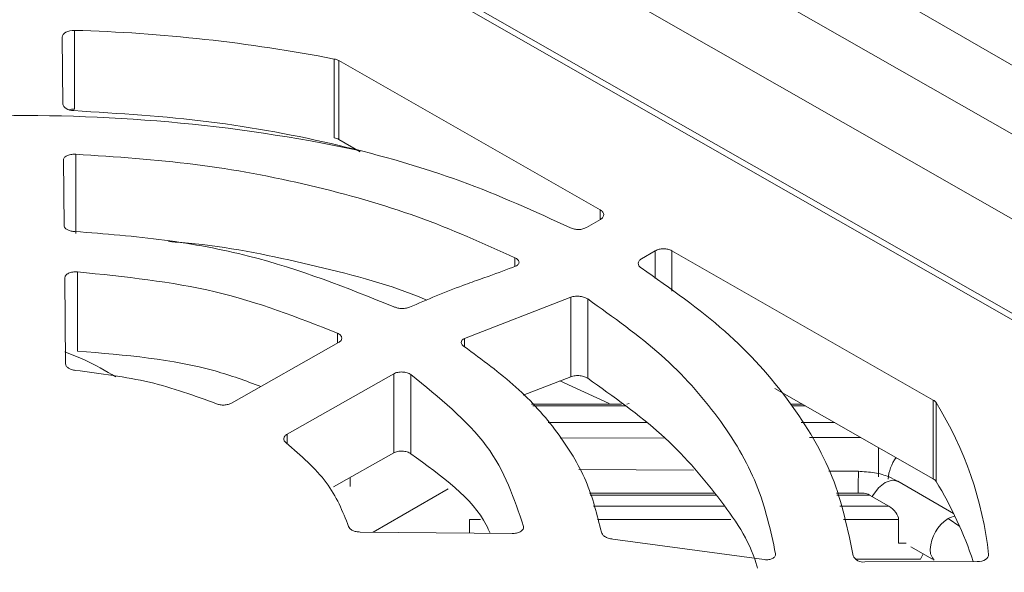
# Model space of a CAD drawing. Header units: millimetres. Extents: x -420 to 420, y -297 to 297.
# Tile 142 of 146: x 299 to 324, y 219 to 233. Entities that reach past the tile are written whole.
import ezdxf

# ---------------------------------------------------------------- set-up
doc = ezdxf.new("R2010")
doc.units = ezdxf.units.MM
doc.header["$MEASUREMENT"] = 0
doc.layers.add('layer 1', color=7, linetype='Continuous')

msp = doc.modelspace()

# ---------------------------------------------------------------- linework, layer by layer
at = {"layer": 'layer 1', "lineweight": 9}
for points in [[(308.3302, 246.0568), (308.3302, 246.0568), (249.6971, 212.2086), (249.6971, 212.2086)], [(308.8301, 246.0073), (308.8301, 246.0073), (250.1971, 212.1591), (250.1971, 212.1591)], [(353.3779, 220.2904), (353.3779, 220.2904), (308.8301, 246.0073), (308.8301, 246.0073)], [(301.2641, 240.4149), (301.2641, 240.4149), (255.7264, 214.1265), (255.7264, 214.1265)], [(301.0275, 239.8105), (301.0275, 239.8105), (256.7136, 213.9594), (256.7136, 213.9594)], [(301.2794, 239.7869), (301.2794, 239.7869), (256.9656, 213.9358), (256.9656, 213.9358)], [(314.5223, 237.2513), (314.5223, 237.2513), (331.4929, 227.4544), (331.4929, 227.4544)], [(315.9786, 234.5768), (315.9786, 234.5768), (325.9298, 228.892), (325.9298, 228.892)], [(326.883, 223.5359), (326.883, 223.5359), (307.6914, 234.4996), (307.6914, 234.4996)], [(327.131, 223.5618), (327.131, 223.5618), (307.9395, 234.5255), (307.9395, 234.5255)], [(312.944, 234.1134), (312.944, 234.1134), (325.0276, 227.2104), (325.0276, 227.2104)], [(306.6621, 231.8143), (304.4432, 232.244), (302.1929, 232.4924), (299.9336, 232.5569)], [(299.9336, 232.5569), (299.9336, 232.5569), (299.9336, 230.5156), (299.9336, 230.5156)], [(299.6339, 230.6482), (299.6339, 230.6482), (299.6181, 232.3831), (299.6181, 232.3831)], [(306.777, 231.7733), (306.7411, 231.7931), (306.7024, 231.8069), (306.6621, 231.8143)], [(306.6621, 229.7729), (306.6621, 229.7729), (306.6621, 231.8143), (306.6621, 231.8143)], [(313.5496, 227.9043), (313.5496, 227.9043), (306.777, 231.7733), (306.777, 231.7733)], [(306.777, 231.7733), (306.777, 231.7733), (306.777, 229.732), (306.777, 229.732)], [(299.9336, 230.5156), (299.8839, 230.5173), (299.8343, 230.5115), (299.7865, 230.4982)], [(307.2625, 229.4546), (304.0325, 230.1344), (300.7332, 230.4283), (297.4339, 230.3299)], [(306.777, 229.732), (306.7411, 229.7517), (306.7024, 229.7655), (306.6621, 229.7729)], [(307.3354, 229.4129), (307.3354, 229.4129), (306.777, 229.732), (306.777, 229.732)], [(299.9678, 229.347), (299.9678, 229.347), (299.9678, 227.2927), (299.9678, 227.2927)], [(299.668, 227.4915), (299.668, 227.4915), (299.6475, 229.2072), (299.6475, 229.2072)], [(313.5496, 227.6581), (313.5496, 227.6581), (313.5496, 227.9043), (313.5496, 227.9043)], [(313.1904, 227.4485), (313.1904, 227.4485), (313.5518, 227.6594), (313.5518, 227.6594)], [(311.3395, 226.4424), (311.3395, 226.4424), (311.3395, 226.6669), (311.3395, 226.6669)], [(314.6179, 226.6399), (314.6179, 226.6399), (314.9734, 226.8472), (314.9734, 226.8472)], [(314.9734, 226.1255), (314.9734, 226.1255), (314.9734, 226.8472), (314.9734, 226.8472)], [(322.1703, 222.9795), (322.1703, 222.9795), (315.3977, 226.8485), (315.3977, 226.8485)], [(315.3977, 226.8485), (315.3977, 226.8485), (315.3977, 225.8041), (315.3977, 225.8041)], [(300.0132, 226.3011), (300.0132, 226.3011), (300.0132, 224.2502), (300.0132, 224.2502)], [(299.7023, 223.9184), (299.7023, 223.9184), (299.6817, 226.1393), (299.6817, 226.1393)], [(310.0355, 224.578), (310.0355, 224.578), (312.7858, 225.641), (312.7858, 225.641)], [(312.7858, 223.5803), (312.7858, 223.5803), (312.7858, 225.641), (312.7858, 225.641)], [(313.2233, 225.5989), (313.2233, 225.5989), (313.2233, 223.5435), (313.2233, 223.5435)], [(306.7412, 224.4513), (306.7412, 224.4513), (306.7412, 224.7125), (306.7412, 224.7125)], [(304.0011, 222.9015), (304.0011, 222.9015), (306.7677, 224.4663), (306.7677, 224.4663)], [(310.0355, 224.578), (310.0355, 224.578), (310.0355, 224.357), (310.0355, 224.357)], [(305.4375, 222.098), (305.4375, 222.098), (308.1995, 223.6602), (308.1995, 223.6602)], [(308.1995, 221.6106), (308.1995, 221.6106), (308.1995, 223.6602), (308.1995, 223.6602)], [(308.6434, 223.6381), (308.6434, 223.6381), (308.6434, 221.5873), (308.6434, 221.5873)], [(312.7858, 223.5803), (312.7858, 223.5803), (311.5552, 223.1045), (311.5552, 223.1045)], [(312.5008, 223.4769), (312.5008, 223.4769), (313.7755, 222.8909), (313.7755, 222.8909)], [(322.1703, 220.9381), (322.1703, 220.9381), (318.068, 223.2817), (318.068, 223.2817)], [(314.0968, 222.8738), (314.0968, 222.8738), (311.7647, 222.8738), (311.7647, 222.8738)], [(314.3008, 222.8904), (314.3008, 222.8904), (314.2393, 222.8738), (314.2393, 222.8738)], [(318.7821, 222.8738), (318.7821, 222.8738), (318.4733, 222.8738), (318.4733, 222.8738)], [(322.2425, 222.9136), (322.2243, 222.9413), (322.1995, 222.964), (322.1703, 222.9795)], [(322.1703, 220.9381), (322.1703, 220.9381), (322.1703, 222.9795), (322.1703, 222.9795)], [(323.6054, 218.9789), (323.4513, 220.376), (322.9855, 221.7206), (322.2425, 222.9136)], [(322.2425, 222.9136), (322.2425, 222.9136), (322.2425, 220.8723), (322.2425, 220.8723)], [(311.8064, 222.8279), (311.8064, 222.8279), (314.2102, 222.8279), (314.2102, 222.8279)], [(318.4995, 222.8279), (318.4995, 222.8279), (318.8624, 222.8279), (318.8624, 222.8279)], [(314.749, 222.3949), (314.749, 222.3949), (312.1997, 222.3949), (312.1997, 222.3949)], [(319.6203, 222.3949), (319.6203, 222.3949), (318.747, 222.3949), (318.747, 222.3949)], [(305.4375, 222.098), (305.4375, 222.098), (305.4375, 221.8468), (305.4375, 221.8468)], [(315.2012, 222.0008), (315.2012, 222.0008), (312.5136, 221.9965), (312.5136, 221.9965)], [(320.2959, 222.009), (320.2959, 222.009), (318.9689, 222.0068), (318.9689, 222.0068)], [(287.6737, 190.5243), (287.6737, 190.5243), (341.7106, 221.7191), (341.7106, 221.7191)], [(308.1995, 221.6106), (308.1995, 221.6106), (306.641, 220.7332), (306.641, 220.7332)], [(320.7541, 220.9923), (320.7541, 221.2456), (320.7537, 221.4989), (320.7529, 221.7522)], [(321.2105, 221.4896), (321.0874, 221.3289), (321.016, 221.1345), (321.0061, 220.9323)], [(315.964, 221.1618), (315.964, 221.1618), (312.9968, 221.181), (312.9968, 221.181)], [(320.2362, 221.1341), (320.2362, 221.1341), (319.465, 221.1391), (319.465, 221.1391)], [(320.2362, 221.1341), (320.2294, 220.9443), (320.2262, 220.7545), (320.2266, 220.5646)], [(322.6967, 220.0445), (322.6967, 220.0445), (321.2528, 220.878), (321.2528, 220.878)], [(322.2425, 220.8723), (322.2243, 220.8999), (322.1995, 220.9226), (322.1703, 220.9381)], [(323.2082, 218.7954), (322.9664, 219.5222), (322.6424, 220.219), (322.2425, 220.8723)], [(309.6073, 220.6779), (309.6073, 220.6779), (307.667, 219.5578), (307.667, 219.5578)], [(316.507, 220.5646), (316.507, 220.5646), (313.2698, 220.5646), (313.2698, 220.5646)], [(320.3782, 220.5646), (320.3782, 220.5646), (319.6652, 220.5646), (319.6652, 220.5646)], [(320.5226, 220.5188), (320.4709, 220.5486), (320.4204, 220.5646), (320.3782, 220.5646)], [(320.3782, 220.5646), (320.3782, 220.5646), (320.3782, 220.5646), (320.3782, 220.5646)], [(320.5226, 220.5188), (320.4709, 220.5486), (320.4204, 220.5646), (320.3782, 220.5646)], [(320.5226, 220.5188), (320.4709, 220.5486), (320.4204, 220.5646), (320.3782, 220.5646)], [(320.5226, 220.5187), (320.4709, 220.5486), (320.4204, 220.5646), (320.3782, 220.5646)], [(320.5226, 220.5187), (320.4709, 220.5486), (320.4204, 220.5646), (320.3782, 220.5646)], [(320.5226, 220.5187), (320.4709, 220.5486), (320.4204, 220.5646), (320.3782, 220.5646)], [(320.5226, 220.5187), (320.4709, 220.5486), (320.4204, 220.5646), (320.3782, 220.5646)], [(320.5226, 220.5187), (320.4709, 220.5486), (320.4204, 220.5646), (320.3782, 220.5646)], [(320.5226, 220.5187), (320.4709, 220.5486), (320.4204, 220.5646), (320.3782, 220.5646)], [(320.5226, 220.5187), (320.4709, 220.5486), (320.4204, 220.5646), (320.3782, 220.5646)], [(320.5226, 220.5187), (320.4709, 220.5486), (320.4204, 220.5646), (320.3782, 220.5646)], [(320.5226, 220.5187), (320.4709, 220.5486), (320.4204, 220.5646), (320.3782, 220.5646)], [(320.5226, 220.5187), (320.4709, 220.5486), (320.4204, 220.5646), (320.3782, 220.5646)], [(320.5226, 220.5187), (320.4709, 220.5486), (320.4204, 220.5646), (320.3782, 220.5646)], [(320.5226, 220.5187), (320.4709, 220.5486), (320.4204, 220.5646), (320.3782, 220.5646)], [(320.5226, 220.5187), (320.4709, 220.5486), (320.4204, 220.5646), (320.3782, 220.5646)], [(320.5226, 220.5187), (320.4709, 220.5486), (320.4204, 220.5646), (320.3782, 220.5646)], [(320.5226, 220.5187), (320.4709, 220.5486), (320.4204, 220.5646), (320.3782, 220.5646)], [(320.5226, 220.5187), (320.4709, 220.5486), (320.4204, 220.5646), (320.3782, 220.5646)], [(320.5226, 220.5187), (320.4709, 220.5486), (320.4204, 220.5646), (320.3782, 220.5646)], [(320.5226, 220.5187), (320.4709, 220.5486), (320.4204, 220.5646), (320.3782, 220.5646)], [(313.2838, 220.5188), (313.2838, 220.5188), (316.5416, 220.5188), (316.5416, 220.5188)], [(319.6775, 220.5188), (319.6775, 220.5188), (320.5226, 220.5188), (320.5226, 220.5188)], [(320.5226, 220.5188), (320.5226, 220.5188), (321.0226, 220.2301), (321.0226, 220.2301)], [(320.5226, 220.5188), (320.5226, 220.5188), (320.5226, 220.5187), (320.5226, 220.5187)], [(316.7499, 220.2301), (316.7499, 220.2301), (313.3721, 220.2301), (313.3721, 220.2301)], [(321.0226, 220.2301), (321.0226, 220.2301), (319.7544, 220.2301), (319.7544, 220.2301)], [(321.0226, 220.2301), (321.0226, 220.2301), (321.0226, 220.2301), (321.0226, 220.2301)], [(321.1993, 220.0683), (321.1993, 220.0683), (321.1993, 220.0682), (321.1993, 220.0682)], [(341.357, 219.8821), (341.357, 219.8821), (288.3808, 189.2996), (288.3808, 189.2996)], [(291.4353, 193.5122), (291.4353, 193.5122), (336.973, 219.8006), (336.973, 219.8006)], [(291.7947, 194.0388), (291.7947, 194.0388), (336.1086, 219.8899), (336.1086, 219.8899)], [(310.1656, 219.8817), (310.1656, 219.8817), (310.1656, 219.5339), (310.1656, 219.5339)], [(310.4512, 219.8817), (310.4512, 219.8817), (310.1656, 219.8817), (310.1656, 219.8817)], [(316.9312, 219.8817), (316.9312, 219.8817), (313.4786, 219.8817), (313.4786, 219.8817)], [(321.2726, 219.8817), (321.2726, 219.8817), (319.8472, 219.8817), (319.8472, 219.8817)], [(321.2726, 219.2692), (321.2726, 219.2692), (321.2726, 219.8817), (321.2726, 219.8817)], [(321.2726, 219.8817), (321.2726, 219.8817), (321.2726, 219.8816), (321.2726, 219.8816)], [(322.5538, 219.9072), (322.2803, 219.7322), (322.1089, 219.4354), (322.0942, 219.1111)], [(322.7336, 219.9687), (322.6697, 219.9622), (322.6082, 219.9411), (322.5538, 219.9072)], [(322.5538, 219.9072), (322.5538, 219.9072), (322.8563, 219.7042), (322.8563, 219.7042)], [(307.3298, 219.5611), (307.3298, 219.5611), (311.2645, 219.5233), (311.2645, 219.5233)], [(311.5609, 219.6672), (311.5609, 219.6672), (311.5609, 219.7053), (311.5609, 219.7053)], [(313.8776, 219.3768), (313.8776, 219.3768), (317.7907, 218.8463), (317.7907, 218.8463)], [(321.4698, 219.2692), (321.4698, 219.2692), (321.2726, 219.2692), (321.2726, 219.2692)], [(321.5944, 219.1797), (321.5944, 219.1797), (322.152, 218.8578), (322.152, 218.8578)], [(322.0942, 219.1111), (322.0853, 219.0078), (322.1238, 218.9061), (322.1987, 218.8344)], [(320.0959, 218.948), (320.1477, 218.832), (320.2714, 218.7658), (320.3967, 218.7869)], [(321.8436, 218.861), (321.8436, 218.861), (320.1491, 218.861), (320.1491, 218.861)], [(320.3967, 218.7869), (320.3967, 218.7869), (323.3075, 218.7957), (323.3075, 218.7957)], [(321.8436, 218.861), (321.8436, 218.861), (321.9078, 218.9988), (321.9078, 218.9988)]]:
    msp.add_open_spline(points, degree=3, dxfattribs=at)
for points, knots in [([(299.6181, 232.3831), (299.6181, 232.3831), (299.624, 232.4181), (299.624, 232.4181), (299.624, 232.4181), (299.624, 232.4181), (299.642, 232.4517), (299.642, 232.4517), (299.642, 232.4517), (299.642, 232.4517), (299.6714, 232.4825), (299.6714, 232.4825), (299.6714, 232.4825), (299.6714, 232.4825), (299.711, 232.5092), (299.711, 232.5092), (299.711, 232.5092), (299.711, 232.5092), (299.7591, 232.5308), (299.7591, 232.5308), (299.7591, 232.5308), (299.7591, 232.5308), (299.8137, 232.5463), (299.8137, 232.5463), (299.8137, 232.5463), (299.8137, 232.5463), (299.8727, 232.5552), (299.8727, 232.5552), (299.8727, 232.5552), (299.8727, 232.5552), (299.9336, 232.5569), (299.9336, 232.5569)], [0, 0, 0, 0, 0.1111111, 0.1111111, 0.1111111, 0.1111111, 0.2222222, 0.2222222, 0.2222222, 0.2222222, 0.3333333, 0.3333333, 0.3333333, 0.3333333, 0.4444444, 0.4444444, 0.4444444, 0.4444444, 0.5555556, 0.5555556, 0.5555556, 0.5555556, 0.6666667, 0.6666667, 0.6666667, 0.6666667, 0.7777778, 0.7777778, 0.7777778, 0.7777778, 1, 1, 1, 1]), ([(299.9162, 230.4762), (299.9162, 230.4762), (299.8604, 230.4812), (299.8604, 230.4812), (299.8604, 230.4812), (299.8604, 230.4812), (299.8073, 230.4921), (299.8073, 230.4921), (299.8073, 230.4921), (299.8073, 230.4921), (299.7586, 230.5085), (299.7586, 230.5085), (299.7586, 230.5085), (299.7586, 230.5085), (299.7161, 230.53), (299.7161, 230.53), (299.7161, 230.53), (299.7161, 230.53), (299.6813, 230.5556), (299.6813, 230.5556), (299.6813, 230.5556), (299.6813, 230.5556), (299.6555, 230.5845), (299.6555, 230.5845), (299.6555, 230.5845), (299.6555, 230.5845), (299.6395, 230.6158), (299.6395, 230.6158), (299.6395, 230.6158), (299.6395, 230.6158), (299.6339, 230.6482), (299.6339, 230.6482)], [0, 0, 0, 0, 0.1111111, 0.1111111, 0.1111111, 0.1111111, 0.2222222, 0.2222222, 0.2222222, 0.2222222, 0.3333333, 0.3333333, 0.3333333, 0.3333333, 0.4444444, 0.4444444, 0.4444444, 0.4444444, 0.5555556, 0.5555556, 0.5555556, 0.5555556, 0.6666667, 0.6666667, 0.6666667, 0.6666667, 0.7777778, 0.7777778, 0.7777778, 0.7777778, 1, 1, 1, 1]), ([(312.78, 227.4398), (311.8543, 227.8632), (310.9287, 228.2866), (309.9348, 228.6499), (309.9348, 228.6499), (308.9409, 229.0132), (307.8788, 229.3164), (306.7848, 229.5746), (306.7848, 229.5746), (305.6908, 229.8328), (304.5649, 230.0461), (303.4149, 230.1889), (303.4149, 230.1889), (302.2648, 230.3317), (301.0905, 230.4039), (299.9162, 230.4762)], [0, 0, 0, 0, 0.2, 0.2, 0.2, 0.2, 0.4, 0.4, 0.4, 0.4, 0.6, 0.6, 0.6, 0.6, 1, 1, 1, 1]), ([(299.6475, 229.2072), (299.649, 229.2183), (299.6505, 229.2294), (299.6556, 229.2403), (299.6556, 229.2403), (299.6605, 229.2508), (299.6686, 229.261), (299.679, 229.2707), (299.679, 229.2707), (299.6888, 229.2801), (299.7007, 229.2889), (299.7145, 229.2969), (299.7145, 229.2969), (299.7277, 229.3046), (299.7427, 229.3116), (299.7591, 229.3178), (299.7591, 229.3178), (299.7895, 229.3294), (299.825, 229.3384), (299.8626, 229.3427), (299.8626, 229.3427), (299.8966, 229.3467), (299.9322, 229.3469), (299.9678, 229.347)], [0, 0, 0, 0, 0.1428571, 0.1428571, 0.1428571, 0.1428571, 0.2857143, 0.2857143, 0.2857143, 0.2857143, 0.4285714, 0.4285714, 0.4285714, 0.4285714, 0.5714286, 0.5714286, 0.5714286, 0.5714286, 0.7142857, 0.7142857, 0.7142857, 0.7142857, 1, 1, 1, 1]), ([(311.3395, 226.6669), (310.5173, 227.0369), (309.6952, 227.407), (308.8147, 227.7252), (308.8147, 227.7252), (307.9343, 228.0434), (306.9956, 228.3098), (306.0295, 228.5375), (306.0295, 228.5375), (305.0634, 228.7652), (304.07, 228.9542), (303.0551, 229.0827), (303.0551, 229.0827), (302.0403, 229.2112), (301.0041, 229.2791), (299.9678, 229.347)], [0, 0, 0, 0, 0.2, 0.2, 0.2, 0.2, 0.4, 0.4, 0.4, 0.4, 0.6, 0.6, 0.6, 0.6, 1, 1, 1, 1]), ([(313.5496, 227.9043), (313.5744, 227.8865), (313.5992, 227.8687), (313.6152, 227.8483), (313.6152, 227.8483), (313.6312, 227.8279), (313.6384, 227.805), (313.6386, 227.7821), (313.6386, 227.7821), (313.6388, 227.7592), (313.632, 227.7362), (313.6164, 227.7158), (313.6164, 227.7158), (313.6007, 227.6953), (313.5763, 227.6773), (313.5518, 227.6594)], [0, 0, 0, 0, 0.2, 0.2, 0.2, 0.2, 0.4, 0.4, 0.4, 0.4, 0.6, 0.6, 0.6, 0.6, 1, 1, 1, 1]), ([(299.9421, 227.345), (299.9102, 227.3479), (299.8784, 227.3507), (299.8487, 227.3566), (299.8487, 227.3566), (299.8161, 227.3631), (299.7861, 227.3732), (299.7606, 227.3855), (299.7606, 227.3855), (299.7328, 227.3988), (299.7103, 227.4147), (299.6943, 227.432), (299.6943, 227.432), (299.6858, 227.4412), (299.6791, 227.4508), (299.6751, 227.4606), (299.6751, 227.4606), (299.6708, 227.4708), (299.6694, 227.4811), (299.668, 227.4915)], [0, 0, 0, 0, 0.1666667, 0.1666667, 0.1666667, 0.1666667, 0.3333333, 0.3333333, 0.3333333, 0.3333333, 0.5, 0.5, 0.5, 0.5, 0.6666667, 0.6666667, 0.6666667, 0.6666667, 1, 1, 1, 1]), ([(313.1904, 227.4485), (313.1609, 227.4347), (313.1314, 227.4209), (313.0977, 227.4118), (313.0977, 227.4118), (313.0641, 227.4026), (313.0262, 227.3981), (312.9882, 227.3973), (312.9882, 227.3973), (312.9501, 227.3965), (312.9118, 227.3994), (312.877, 227.4071), (312.877, 227.4071), (312.8423, 227.4148), (312.8111, 227.4273), (312.78, 227.4398)], [0, 0, 0, 0, 0.2, 0.2, 0.2, 0.2, 0.4, 0.4, 0.4, 0.4, 0.6, 0.6, 0.6, 0.6, 1, 1, 1, 1]), ([(308.2011, 225.398), (306.9902, 225.8827), (305.7793, 226.3673), (304.4417, 226.7078), (304.4417, 226.7078), (303.7432, 226.8857), (303.0102, 227.0242), (302.2646, 227.1232), (302.2646, 227.1232), (301.4993, 227.2249), (300.7207, 227.285), (299.9421, 227.345)], [0, 0, 0, 0, 0.25, 0.25, 0.25, 0.25, 0.5, 0.5, 0.5, 0.5, 1, 1, 1, 1]), ([(302.364, 227.0873), (302.5951, 227.0694), (302.8262, 227.0515), (303.0551, 227.0281), (303.0551, 227.0281), (304.0778, 226.9236), (305.0575, 226.7094), (306.0295, 226.4826), (306.0295, 226.4826), (307.0015, 226.2558), (307.9658, 226.0162), (308.8147, 225.6701), (308.8147, 225.6701), (308.8959, 225.637), (308.9761, 225.6029), (309.0563, 225.5688)], [0, 0, 0, 0, 0.2, 0.2, 0.2, 0.2, 0.4, 0.4, 0.4, 0.4, 0.6, 0.6, 0.6, 0.6, 1, 1, 1, 1]), ([(311.3395, 226.6669), (311.3639, 226.6526), (311.3883, 226.6384), (311.4062, 226.6224), (311.4062, 226.6224), (311.426, 226.6046), (311.4377, 226.5847), (311.4421, 226.5651), (311.4421, 226.5651), (311.4446, 226.5545), (311.4449, 226.544), (311.4429, 226.5337), (311.4429, 226.5337), (311.4409, 226.523), (311.4364, 226.5125), (311.4297, 226.5026), (311.4297, 226.5026), (311.4227, 226.4921), (311.4134, 226.4822), (311.4013, 226.4736), (311.4013, 226.4736), (311.3887, 226.4645), (311.3731, 226.4568), (311.3575, 226.4491)], [0, 0, 0, 0, 0.1428571, 0.1428571, 0.1428571, 0.1428571, 0.2857143, 0.2857143, 0.2857143, 0.2857143, 0.4285714, 0.4285714, 0.4285714, 0.4285714, 0.5714286, 0.5714286, 0.5714286, 0.5714286, 0.7142857, 0.7142857, 0.7142857, 0.7142857, 1, 1, 1, 1]), ([(314.9734, 226.8472), (315.0043, 226.8615), (315.0351, 226.8758), (315.0704, 226.8851), (315.0704, 226.8851), (315.1057, 226.8943), (315.1454, 226.8985), (315.1851, 226.8986), (315.1851, 226.8986), (315.2248, 226.8987), (315.2646, 226.8948), (315.3, 226.8858), (315.3, 226.8858), (315.3355, 226.8768), (315.3666, 226.8626), (315.3977, 226.8485)], [0, 0, 0, 0, 0.2, 0.2, 0.2, 0.2, 0.4, 0.4, 0.4, 0.4, 0.6, 0.6, 0.6, 0.6, 1, 1, 1, 1]), ([(308.6054, 225.3852), (309.0667, 225.5819), (309.5279, 225.7787), (309.9854, 225.9473), (309.9854, 225.9473), (310.0673, 225.9775), (310.1491, 226.0068), (310.2309, 226.0359), (310.2309, 226.0359), (310.3775, 226.0881), (310.5239, 226.1395), (310.6706, 226.1927), (310.6706, 226.1927), (310.8992, 226.2754), (311.1283, 226.3623), (311.3575, 226.4491)], [0, 0, 0, 0, 0.2, 0.2, 0.2, 0.2, 0.4, 0.4, 0.4, 0.4, 0.6, 0.6, 0.6, 0.6, 1, 1, 1, 1]), ([(314.6085, 226.402), (314.5862, 226.4199), (314.5639, 226.4377), (314.55, 226.4577), (314.55, 226.4577), (314.536, 226.4778), (314.5304, 226.4999), (314.5313, 226.522), (314.5313, 226.522), (314.5321, 226.5441), (314.5395, 226.5661), (314.555, 226.5857), (314.555, 226.5857), (314.5706, 226.6054), (314.5943, 226.6226), (314.6179, 226.6399)], [0, 0, 0, 0, 0.2, 0.2, 0.2, 0.2, 0.4, 0.4, 0.4, 0.4, 0.6, 0.6, 0.6, 0.6, 1, 1, 1, 1]), ([(299.6817, 226.1393), (299.6829, 226.151), (299.684, 226.1626), (299.688, 226.174), (299.688, 226.174), (299.6919, 226.1854), (299.6986, 226.1966), (299.7072, 226.2072), (299.7072, 226.2072), (299.7157, 226.2178), (299.7262, 226.228), (299.7384, 226.2373), (299.7384, 226.2373), (299.7507, 226.2467), (299.7648, 226.2553), (299.7804, 226.263), (299.7804, 226.263), (299.796, 226.2706), (299.8131, 226.2774), (299.8313, 226.283), (299.8313, 226.283), (299.8494, 226.2886), (299.8687, 226.293), (299.8887, 226.2964), (299.8887, 226.2964), (299.9087, 226.2997), (299.9294, 226.3019), (299.9503, 226.3025), (299.9503, 226.3025), (299.9711, 226.3031), (299.9922, 226.3021), (300.0132, 226.3011)], [0, 0, 0, 0, 0.1111111, 0.1111111, 0.1111111, 0.1111111, 0.2222222, 0.2222222, 0.2222222, 0.2222222, 0.3333333, 0.3333333, 0.3333333, 0.3333333, 0.4444444, 0.4444444, 0.4444444, 0.4444444, 0.5555556, 0.5555556, 0.5555556, 0.5555556, 0.6666667, 0.6666667, 0.6666667, 0.6666667, 0.7777778, 0.7777778, 0.7777778, 0.7777778, 1, 1, 1, 1]), ([(306.7412, 224.7125), (305.7181, 225.1157), (304.695, 225.519), (303.5737, 225.7838), (303.5737, 225.7838), (302.4524, 226.0486), (301.2328, 226.1748), (300.0132, 226.3011)], [0, 0, 0, 0, 0.3333333, 0.3333333, 0.3333333, 0.3333333, 1, 1, 1, 1]), ([(320.0959, 218.948), (319.9565, 219.6318), (319.8171, 220.3156), (319.5534, 220.9843), (319.5534, 220.9843), (319.2898, 221.653), (318.9019, 222.3065), (318.435, 222.9407), (318.435, 222.9407), (317.9682, 223.5749), (317.4223, 224.1897), (316.7714, 224.7633), (316.7714, 224.7633), (316.1205, 225.337), (315.3645, 225.8695), (314.6085, 226.402)], [0, 0, 0, 0, 0.2, 0.2, 0.2, 0.2, 0.4, 0.4, 0.4, 0.4, 0.6, 0.6, 0.6, 0.6, 1, 1, 1, 1]), ([(312.7858, 225.641), (312.8036, 225.6473), (312.8215, 225.6536), (312.8414, 225.6584), (312.8414, 225.6584), (312.8605, 225.663), (312.8814, 225.6662), (312.9031, 225.6682), (312.9031, 225.6682), (312.9239, 225.67), (312.9454, 225.6708), (312.967, 225.6703), (312.967, 225.6703), (312.9878, 225.6698), (313.0087, 225.6682), (313.0296, 225.6654), (313.0296, 225.6654), (313.0684, 225.6604), (313.1072, 225.6516), (313.1408, 225.6391), (313.1408, 225.6391), (313.1711, 225.6277), (313.1972, 225.6133), (313.2233, 225.5989)], [0, 0, 0, 0, 0.1428571, 0.1428571, 0.1428571, 0.1428571, 0.2857143, 0.2857143, 0.2857143, 0.2857143, 0.4285714, 0.4285714, 0.4285714, 0.4285714, 0.5714286, 0.5714286, 0.5714286, 0.5714286, 0.7142857, 0.7142857, 0.7142857, 0.7142857, 1, 1, 1, 1]), ([(308.6054, 225.3852), (308.5895, 225.3789), (308.5737, 225.3726), (308.5562, 225.3675), (308.5562, 225.3675), (308.5393, 225.3626), (308.5209, 225.3589), (308.5018, 225.3561), (308.5018, 225.3561), (308.4659, 225.351), (308.4274, 225.3494), (308.3886, 225.3517), (308.3886, 225.3517), (308.353, 225.3538), (308.3172, 225.3591), (308.2846, 225.3679), (308.2846, 225.3679), (308.2549, 225.376), (308.228, 225.387), (308.2011, 225.398)], [0, 0, 0, 0, 0.1666667, 0.1666667, 0.1666667, 0.1666667, 0.3333333, 0.3333333, 0.3333333, 0.3333333, 0.5, 0.5, 0.5, 0.5, 0.6666667, 0.6666667, 0.6666667, 0.6666667, 1, 1, 1, 1]), ([(318.0882, 218.9982), (317.957, 219.6027), (317.8258, 220.2072), (317.5875, 220.7983), (317.5875, 220.7983), (317.3492, 221.3894), (317.0038, 221.9672), (316.5903, 222.5282), (316.5903, 222.5282), (316.1768, 223.0892), (315.6952, 223.6335), (315.1227, 224.1425), (315.1227, 224.1425), (314.5502, 224.6515), (313.8867, 225.1252), (313.2233, 225.5989)], [0, 0, 0, 0, 0.2, 0.2, 0.2, 0.2, 0.4, 0.4, 0.4, 0.4, 0.6, 0.6, 0.6, 0.6, 1, 1, 1, 1]), ([(306.7412, 224.7125), (306.7568, 224.7048), (306.7725, 224.6972), (306.786, 224.6884), (306.786, 224.6884), (306.7996, 224.6797), (306.811, 224.6699), (306.8207, 224.6596), (306.8207, 224.6596), (306.8303, 224.6492), (306.838, 224.6384), (306.8436, 224.6272), (306.8436, 224.6272), (306.8492, 224.616), (306.8527, 224.6044), (306.8539, 224.5928), (306.8539, 224.5928), (306.8551, 224.5812), (306.8542, 224.5695), (306.851, 224.558), (306.851, 224.558), (306.8479, 224.5465), (306.8425, 224.5352), (306.8351, 224.5243), (306.8351, 224.5243), (306.8278, 224.5133), (306.8185, 224.5028), (306.8069, 224.4932), (306.8069, 224.4932), (306.7954, 224.4836), (306.7815, 224.475), (306.7677, 224.4663)], [0, 0, 0, 0, 0.1111111, 0.1111111, 0.1111111, 0.1111111, 0.2222222, 0.2222222, 0.2222222, 0.2222222, 0.3333333, 0.3333333, 0.3333333, 0.3333333, 0.4444444, 0.4444444, 0.4444444, 0.4444444, 0.5555556, 0.5555556, 0.5555556, 0.5555556, 0.6666667, 0.6666667, 0.6666667, 0.6666667, 0.7777778, 0.7777778, 0.7777778, 0.7777778, 1, 1, 1, 1]), ([(310.0213, 224.3682), (310.0024, 224.3831), (309.9836, 224.398), (309.9707, 224.414), (309.9707, 224.414), (309.9566, 224.4317), (309.9496, 224.4507), (309.9488, 224.4694), (309.9488, 224.4694), (309.948, 224.4897), (309.9545, 224.5096), (309.968, 224.5277), (309.968, 224.5277), (309.9751, 224.5374), (309.9842, 224.5465), (309.9955, 224.5547), (309.9955, 224.5547), (310.0073, 224.5632), (310.0214, 224.5706), (310.0355, 224.578)], [0, 0, 0, 0, 0.1666667, 0.1666667, 0.1666667, 0.1666667, 0.3333333, 0.3333333, 0.3333333, 0.3333333, 0.5, 0.5, 0.5, 0.5, 0.6666667, 0.6666667, 0.6666667, 0.6666667, 1, 1, 1, 1]), ([(313.5775, 219.5581), (313.4675, 220.0041), (313.3575, 220.4502), (313.1716, 220.8861), (313.1716, 220.8861), (312.9876, 221.3175), (312.7292, 221.7388), (312.4236, 222.1484), (312.4236, 222.1484), (312.1213, 222.5536), (311.7727, 222.9473), (311.362, 223.3171), (311.362, 223.3171), (310.9557, 223.683), (310.4885, 224.0256), (310.0213, 224.3682)], [0, 0, 0, 0, 0.2, 0.2, 0.2, 0.2, 0.4, 0.4, 0.4, 0.4, 0.6, 0.6, 0.6, 0.6, 1, 1, 1, 1]), ([(301.0012, 223.5807), (300.736, 223.7372), (300.4708, 223.8937), (300.1965, 224.0186), (300.1965, 224.0186), (300.0272, 224.0957), (299.8544, 224.1608), (299.6817, 224.2259)], [0, 0, 0, 0, 0.3333333, 0.3333333, 0.3333333, 0.3333333, 1, 1, 1, 1]), ([(300.0132, 224.2502), (301.2477, 224.1449), (302.4821, 224.0397), (303.5737, 223.733), (303.5737, 223.733), (303.9829, 223.618), (304.372, 223.4747), (304.7611, 223.3314)], [0, 0, 0, 0, 0.3333333, 0.3333333, 0.3333333, 0.3333333, 1, 1, 1, 1]), ([(299.9561, 223.7488), (299.9218, 223.754), (299.8874, 223.7591), (299.8565, 223.7684), (299.8565, 223.7684), (299.8256, 223.7777), (299.7982, 223.7911), (299.7749, 223.8067), (299.7749, 223.8067), (299.7517, 223.8222), (299.7327, 223.8398), (299.7213, 223.8588), (299.7213, 223.8588), (299.7099, 223.8778), (299.7061, 223.8981), (299.7023, 223.9184)], [0, 0, 0, 0, 0.2, 0.2, 0.2, 0.2, 0.4, 0.4, 0.4, 0.4, 0.6, 0.6, 0.6, 0.6, 1, 1, 1, 1]), ([(303.6126, 222.8833), (303.0474, 223.0898), (302.4821, 223.2962), (301.8727, 223.4405), (301.8727, 223.4405), (301.2633, 223.5847), (300.6097, 223.6668), (299.9561, 223.7488)], [0, 0, 0, 0, 0.3333333, 0.3333333, 0.3333333, 0.3333333, 1, 1, 1, 1]), ([(308.1995, 223.6602), (308.2151, 223.6678), (308.2306, 223.6753), (308.2478, 223.6816), (308.2478, 223.6816), (308.265, 223.6879), (308.2837, 223.6929), (308.3032, 223.6968), (308.3032, 223.6968), (308.3227, 223.7007), (308.3429, 223.7035), (308.3634, 223.705), (308.3634, 223.705), (308.3839, 223.7066), (308.4049, 223.7068), (308.4257, 223.7059), (308.4257, 223.7059), (308.4465, 223.7049), (308.4673, 223.7027), (308.4875, 223.6992), (308.4875, 223.6992), (308.5076, 223.6957), (308.5272, 223.691), (308.546, 223.6853), (308.546, 223.6853), (308.5647, 223.6795), (308.5826, 223.6726), (308.5987, 223.6646), (308.5987, 223.6646), (308.6148, 223.6566), (308.6291, 223.6473), (308.6434, 223.6381)], [0, 0, 0, 0, 0.1111111, 0.1111111, 0.1111111, 0.1111111, 0.2222222, 0.2222222, 0.2222222, 0.2222222, 0.3333333, 0.3333333, 0.3333333, 0.3333333, 0.4444444, 0.4444444, 0.4444444, 0.4444444, 0.5555556, 0.5555556, 0.5555556, 0.5555556, 0.6666667, 0.6666667, 0.6666667, 0.6666667, 0.7777778, 0.7777778, 0.7777778, 0.7777778, 1, 1, 1, 1]), ([(311.5609, 219.7053), (311.3224, 220.422), (311.0839, 221.1387), (310.5977, 221.7942), (310.5977, 221.7942), (310.1115, 222.4497), (309.3774, 223.0439), (308.6434, 223.6381)], [0, 0, 0, 0, 0.3333333, 0.3333333, 0.3333333, 0.3333333, 1, 1, 1, 1]), ([(313.2233, 223.5435), (313.197, 223.5578), (313.1707, 223.5722), (313.1402, 223.5833), (313.1402, 223.5833), (313.1065, 223.5955), (313.0677, 223.6039), (313.0288, 223.6085), (313.0288, 223.6085), (313.0078, 223.6109), (312.9869, 223.6123), (312.9662, 223.6125), (312.9662, 223.6125), (312.9446, 223.6127), (312.9232, 223.6116), (312.9025, 223.6094), (312.9025, 223.6094), (312.8809, 223.6072), (312.8601, 223.6037), (312.8411, 223.5987), (312.8411, 223.5987), (312.8213, 223.5936), (312.8035, 223.5869), (312.7858, 223.5803)], [0, 0, 0, 0, 0.1428571, 0.1428571, 0.1428571, 0.1428571, 0.2857143, 0.2857143, 0.2857143, 0.2857143, 0.4285714, 0.4285714, 0.4285714, 0.4285714, 0.5714286, 0.5714286, 0.5714286, 0.5714286, 0.7142857, 0.7142857, 0.7142857, 0.7142857, 1, 1, 1, 1]), ([(313.2233, 223.5435), (313.8891, 223.0701), (314.555, 222.5967), (315.1227, 222.0872), (315.1227, 222.0872), (315.6904, 221.5776), (316.16, 221.0319), (316.5903, 220.473), (316.5903, 220.473), (317.0205, 219.9141), (317.4114, 219.3421), (317.5875, 218.7432), (317.5875, 218.7432), (317.5988, 218.7047), (317.6092, 218.6661), (317.6196, 218.6276)], [0, 0, 0, 0, 0.2, 0.2, 0.2, 0.2, 0.4, 0.4, 0.4, 0.4, 0.6, 0.6, 0.6, 0.6, 1, 1, 1, 1]), ([(304.0011, 222.9015), (303.9736, 222.8885), (303.9461, 222.8755), (303.9148, 222.8666), (303.9148, 222.8666), (303.8835, 222.8576), (303.8484, 222.8527), (303.8128, 222.851), (303.8128, 222.851), (303.7772, 222.8494), (303.7412, 222.8509), (303.7078, 222.8569), (303.7078, 222.8569), (303.6743, 222.8628), (303.6434, 222.8731), (303.6126, 222.8833)], [0, 0, 0, 0, 0.2, 0.2, 0.2, 0.2, 0.4, 0.4, 0.4, 0.4, 0.6, 0.6, 0.6, 0.6, 1, 1, 1, 1]), ([(305.412, 221.872), (305.3933, 221.8897), (305.3746, 221.9074), (305.3635, 221.9267), (305.3635, 221.9267), (305.3525, 221.946), (305.349, 221.967), (305.3514, 221.9878), (305.3514, 221.9878), (305.3537, 222.0085), (305.3618, 222.029), (305.3771, 222.0474), (305.3771, 222.0474), (305.3924, 222.0657), (305.415, 222.0819), (305.4375, 222.098)], [0, 0, 0, 0, 0.2, 0.2, 0.2, 0.2, 0.4, 0.4, 0.4, 0.4, 0.6, 0.6, 0.6, 0.6, 1, 1, 1, 1]), ([(307.0323, 219.7064), (306.8767, 220.0959), (306.721, 220.4853), (306.4509, 220.8462), (306.4509, 220.8462), (306.1809, 221.2072), (305.7965, 221.5396), (305.412, 221.872)], [0, 0, 0, 0, 0.3333333, 0.3333333, 0.3333333, 0.3333333, 1, 1, 1, 1]), ([(308.6434, 221.5873), (308.6291, 221.5966), (308.6148, 221.6059), (308.5987, 221.614), (308.5987, 221.614), (308.5826, 221.6221), (308.5647, 221.629), (308.546, 221.6348), (308.546, 221.6348), (308.5272, 221.6406), (308.5076, 221.6454), (308.4875, 221.6489), (308.4875, 221.6489), (308.4673, 221.6524), (308.4465, 221.6547), (308.4257, 221.6557), (308.4257, 221.6557), (308.4049, 221.6567), (308.3839, 221.6565), (308.3634, 221.655), (308.3634, 221.655), (308.3429, 221.6536), (308.3227, 221.6508), (308.3032, 221.647), (308.3032, 221.647), (308.2837, 221.6431), (308.265, 221.6382), (308.2478, 221.6319), (308.2478, 221.6319), (308.2306, 221.6257), (308.2151, 221.6181), (308.1995, 221.6106)], [0, 0, 0, 0, 0.1111111, 0.1111111, 0.1111111, 0.1111111, 0.2222222, 0.2222222, 0.2222222, 0.2222222, 0.3333333, 0.3333333, 0.3333333, 0.3333333, 0.4444444, 0.4444444, 0.4444444, 0.4444444, 0.5555556, 0.5555556, 0.5555556, 0.5555556, 0.6666667, 0.6666667, 0.6666667, 0.6666667, 0.7777778, 0.7777778, 0.7777778, 0.7777778, 1, 1, 1, 1]), ([(308.6434, 221.5873), (309.4446, 221.0097), (310.2459, 220.4322), (310.5977, 219.7434), (310.5977, 219.7434), (310.6339, 219.6727), (310.6653, 219.6007), (310.6967, 219.5288)], [0, 0, 0, 0, 0.3333333, 0.3333333, 0.3333333, 0.3333333, 1, 1, 1, 1]), ([(321.2478, 220.8729), (321.1753, 220.9134), (321.1028, 220.9538), (321.0252, 220.9875), (321.0252, 220.9875), (320.9097, 221.0375), (320.7829, 221.0723), (320.653, 221.0941), (320.653, 221.0941), (320.5114, 221.1178), (320.3661, 221.126), (320.2207, 221.1341)], [0, 0, 0, 0, 0.25, 0.25, 0.25, 0.25, 0.5, 0.5, 0.5, 0.5, 1, 1, 1, 1]), ([(307.0691, 220.9705), (307.0691, 220.9705), (307.069, 220.7973), (307.069, 220.7973), (307.069, 220.7973), (307.069, 220.7973), (307.0688, 220.7443), (307.0688, 220.7443)], [0, 0, 0, 0, 0.3333333, 0.3333333, 0.3333333, 0.3333333, 1, 1, 1, 1]), ([(320.59, 220.4798), (320.59, 220.4798), (320.6028, 220.5027), (320.6028, 220.5027), (320.6028, 220.5027), (320.6028, 220.5027), (320.7519, 220.7039), (320.7519, 220.7039), (320.7519, 220.7039), (320.7519, 220.7039), (320.9278, 220.8458), (320.9278, 220.8458), (320.9278, 220.8458), (320.9278, 220.8458), (321.1037, 220.9069), (321.1037, 220.9069), (321.1037, 220.9069), (321.1037, 220.9069), (321.2528, 220.878), (321.2528, 220.878)], [0, 0, 0, 0, 0.1666667, 0.1666667, 0.1666667, 0.1666667, 0.3333333, 0.3333333, 0.3333333, 0.3333333, 0.5, 0.5, 0.5, 0.5, 0.6666667, 0.6666667, 0.6666667, 0.6666667, 1, 1, 1, 1]), ([(321.2726, 219.8817), (321.2726, 219.9358), (321.2462, 220.0029), (321.1993, 220.0683), (321.1993, 220.0683), (321.1524, 220.1336), (321.0889, 220.1918), (321.0226, 220.2301)], [0, 0, 0, 0, 0.3333333, 0.3333333, 0.3333333, 0.3333333, 1, 1, 1, 1]), ([(321.2726, 219.8817), (321.2726, 219.9358), (321.2462, 220.0029), (321.1993, 220.0683), (321.1993, 220.0683), (321.1524, 220.1336), (321.0889, 220.1918), (321.0226, 220.2301)], [0, 0, 0, 0, 0.3333333, 0.3333333, 0.3333333, 0.3333333, 1, 1, 1, 1]), ([(321.2726, 219.8817), (321.2726, 219.9358), (321.2462, 220.0029), (321.1993, 220.0683), (321.1993, 220.0683), (321.1524, 220.1336), (321.0889, 220.1918), (321.0226, 220.2301)], [0, 0, 0, 0, 0.3333333, 0.3333333, 0.3333333, 0.3333333, 1, 1, 1, 1]), ([(321.2726, 219.8816), (321.2726, 219.9358), (321.2462, 220.0029), (321.1993, 220.0683), (321.1993, 220.0683), (321.1524, 220.1336), (321.0889, 220.1918), (321.0226, 220.2301)], [0, 0, 0, 0, 0.3333333, 0.3333333, 0.3333333, 0.3333333, 1, 1, 1, 1]), ([(321.2726, 219.8816), (321.2726, 219.9358), (321.2462, 220.0029), (321.1993, 220.0683), (321.1993, 220.0683), (321.1524, 220.1336), (321.0889, 220.1918), (321.0226, 220.2301)], [0, 0, 0, 0, 0.3333333, 0.3333333, 0.3333333, 0.3333333, 1, 1, 1, 1]), ([(321.2726, 219.8816), (321.2726, 219.9358), (321.2462, 220.0029), (321.1993, 220.0683), (321.1993, 220.0683), (321.1524, 220.1336), (321.0889, 220.1918), (321.0226, 220.2301)], [0, 0, 0, 0, 0.3333333, 0.3333333, 0.3333333, 0.3333333, 1, 1, 1, 1]), ([(321.2726, 219.8816), (321.2726, 219.9358), (321.2462, 220.0029), (321.1993, 220.0683), (321.1993, 220.0683), (321.1524, 220.1336), (321.0889, 220.1918), (321.0226, 220.2301)], [0, 0, 0, 0, 0.3333333, 0.3333333, 0.3333333, 0.3333333, 1, 1, 1, 1]), ([(321.2726, 219.8816), (321.2726, 219.9358), (321.2462, 220.0029), (321.1993, 220.0683), (321.1993, 220.0683), (321.1524, 220.1336), (321.0889, 220.1918), (321.0226, 220.2301)], [0, 0, 0, 0, 0.3333333, 0.3333333, 0.3333333, 0.3333333, 1, 1, 1, 1]), ([(321.2726, 219.8816), (321.2726, 219.9358), (321.2462, 220.0029), (321.1993, 220.0683), (321.1993, 220.0683), (321.1524, 220.1336), (321.0889, 220.1918), (321.0226, 220.2301)], [0, 0, 0, 0, 0.3333333, 0.3333333, 0.3333333, 0.3333333, 1, 1, 1, 1]), ([(321.2726, 219.8816), (321.2726, 219.9358), (321.2462, 220.0029), (321.1993, 220.0683), (321.1993, 220.0683), (321.1524, 220.1336), (321.0889, 220.1918), (321.0226, 220.2301)], [0, 0, 0, 0, 0.3333333, 0.3333333, 0.3333333, 0.3333333, 1, 1, 1, 1]), ([(321.2726, 219.8816), (321.2726, 219.9358), (321.2462, 220.0029), (321.1993, 220.0683), (321.1993, 220.0683), (321.1524, 220.1336), (321.0889, 220.1918), (321.0226, 220.2301)], [0, 0, 0, 0, 0.3333333, 0.3333333, 0.3333333, 0.3333333, 1, 1, 1, 1]), ([(321.2726, 219.8816), (321.2726, 219.9358), (321.2462, 220.0029), (321.1993, 220.0683), (321.1993, 220.0683), (321.1524, 220.1336), (321.0889, 220.1918), (321.0226, 220.2301)], [0, 0, 0, 0, 0.3333333, 0.3333333, 0.3333333, 0.3333333, 1, 1, 1, 1]), ([(321.2726, 219.8816), (321.2726, 219.9358), (321.2462, 220.0029), (321.1993, 220.0683), (321.1993, 220.0683), (321.1524, 220.1336), (321.0889, 220.1918), (321.0226, 220.2301)], [0, 0, 0, 0, 0.3333333, 0.3333333, 0.3333333, 0.3333333, 1, 1, 1, 1]), ([(321.2726, 219.8816), (321.2726, 219.9358), (321.2462, 220.0029), (321.1993, 220.0682), (321.1993, 220.0682), (321.1524, 220.1336), (321.0889, 220.1918), (321.0226, 220.2301)], [0, 0, 0, 0, 0.3333333, 0.3333333, 0.3333333, 0.3333333, 1, 1, 1, 1]), ([(321.2726, 219.8816), (321.2726, 219.9358), (321.2462, 220.0029), (321.1993, 220.0682), (321.1993, 220.0682), (321.1524, 220.1336), (321.0889, 220.1918), (321.0226, 220.2301)], [0, 0, 0, 0, 0.3333333, 0.3333333, 0.3333333, 0.3333333, 1, 1, 1, 1]), ([(321.2726, 219.8816), (321.2726, 219.9358), (321.2462, 220.0029), (321.1993, 220.0682), (321.1993, 220.0682), (321.1524, 220.1336), (321.0889, 220.1918), (321.0226, 220.2301)], [0, 0, 0, 0, 0.3333333, 0.3333333, 0.3333333, 0.3333333, 1, 1, 1, 1]), ([(321.2726, 219.8816), (321.2726, 219.9358), (321.2462, 220.0029), (321.1993, 220.0682), (321.1993, 220.0682), (321.1524, 220.1336), (321.0889, 220.1918), (321.0226, 220.2301)], [0, 0, 0, 0, 0.3333333, 0.3333333, 0.3333333, 0.3333333, 1, 1, 1, 1]), ([(321.2726, 219.8816), (321.2726, 219.9358), (321.2462, 220.0029), (321.1993, 220.0682), (321.1993, 220.0682), (321.1524, 220.1336), (321.0889, 220.1918), (321.0226, 220.2301)], [0, 0, 0, 0, 0.3333333, 0.3333333, 0.3333333, 0.3333333, 1, 1, 1, 1]), ([(321.2726, 219.8816), (321.2726, 219.9358), (321.2462, 220.0029), (321.1993, 220.0682), (321.1993, 220.0682), (321.1524, 220.1336), (321.0889, 220.1918), (321.0226, 220.2301)], [0, 0, 0, 0, 0.3333333, 0.3333333, 0.3333333, 0.3333333, 1, 1, 1, 1]), ([(321.2726, 219.8816), (321.2726, 219.9358), (321.2462, 220.0029), (321.1993, 220.0682), (321.1993, 220.0682), (321.1524, 220.1336), (321.0889, 220.1918), (321.0226, 220.2301)], [0, 0, 0, 0, 0.3333333, 0.3333333, 0.3333333, 0.3333333, 1, 1, 1, 1]), ([(321.2726, 219.8816), (321.2726, 219.9358), (321.2462, 220.0029), (321.1993, 220.0682), (321.1993, 220.0682), (321.1524, 220.1336), (321.0889, 220.1918), (321.0226, 220.2301)], [0, 0, 0, 0, 0.3333333, 0.3333333, 0.3333333, 0.3333333, 1, 1, 1, 1]), ([(307.3298, 219.5611), (307.2945, 219.5631), (307.2592, 219.5651), (307.2261, 219.5716), (307.2261, 219.5716), (307.193, 219.578), (307.1622, 219.5888), (307.1349, 219.6021), (307.1349, 219.6021), (307.1077, 219.6154), (307.0841, 219.6312), (307.0676, 219.649), (307.0676, 219.649), (307.0511, 219.6668), (307.0417, 219.6866), (307.0323, 219.7064)], [0, 0, 0, 0, 0.2, 0.2, 0.2, 0.2, 0.4, 0.4, 0.4, 0.4, 0.6, 0.6, 0.6, 0.6, 1, 1, 1, 1]), ([(311.4761, 219.5674), (311.4615, 219.5604), (311.4469, 219.5534), (311.4309, 219.5476), (311.4309, 219.5476), (311.4148, 219.5417), (311.3973, 219.537), (311.3791, 219.5332), (311.3791, 219.5332), (311.361, 219.5294), (311.3422, 219.5265), (311.323, 219.525), (311.323, 219.525), (311.3037, 219.5235), (311.2841, 219.5234), (311.2645, 219.5233)], [0, 0, 0, 0, 0.2, 0.2, 0.2, 0.2, 0.4, 0.4, 0.4, 0.4, 0.6, 0.6, 0.6, 0.6, 1, 1, 1, 1]), ([(311.5609, 219.7053), (311.562, 219.693), (311.5632, 219.6808), (311.5615, 219.6688), (311.5615, 219.6688), (311.5597, 219.6563), (311.5548, 219.6441), (311.5479, 219.6322), (311.5479, 219.6322), (311.5408, 219.62), (311.5315, 219.6083), (311.5194, 219.5977), (311.5194, 219.5977), (311.5069, 219.5868), (311.4915, 219.5771), (311.4761, 219.5674)], [0, 0, 0, 0, 0.2, 0.2, 0.2, 0.2, 0.4, 0.4, 0.4, 0.4, 0.6, 0.6, 0.6, 0.6, 1, 1, 1, 1]), ([(313.8776, 219.3768), (313.8564, 219.3794), (313.8352, 219.382), (313.8144, 219.386), (313.8144, 219.386), (313.7944, 219.39), (313.7748, 219.3953), (313.7561, 219.4017), (313.7561, 219.4017), (313.721, 219.4135), (313.6888, 219.4289), (313.6615, 219.447), (313.6615, 219.447), (313.6365, 219.4635), (313.6156, 219.4824), (313.6021, 219.5022), (313.6021, 219.5022), (313.5898, 219.5203), (313.5836, 219.5392), (313.5775, 219.5581)], [0, 0, 0, 0, 0.1666667, 0.1666667, 0.1666667, 0.1666667, 0.3333333, 0.3333333, 0.3333333, 0.3333333, 0.5, 0.5, 0.5, 0.5, 0.6666667, 0.6666667, 0.6666667, 0.6666667, 1, 1, 1, 1]), ([(318.0023, 218.8729), (317.9752, 218.8631), (317.9481, 218.8533), (317.9171, 218.8479), (317.9171, 218.8479), (317.8986, 218.8447), (317.8788, 218.843), (317.8586, 218.8429), (317.8586, 218.8429), (317.8362, 218.8427), (317.8134, 218.8445), (317.7907, 218.8463)], [0, 0, 0, 0, 0.25, 0.25, 0.25, 0.25, 0.5, 0.5, 0.5, 0.5, 1, 1, 1, 1]), ([(318.0882, 218.9982), (318.0886, 218.9864), (318.089, 218.9746), (318.0867, 218.9633), (318.0867, 218.9633), (318.0843, 218.9516), (318.0791, 218.9403), (318.072, 218.9296), (318.072, 218.9296), (318.0647, 218.9185), (318.0555, 218.9081), (318.0438, 218.8988), (318.0438, 218.8988), (318.0317, 218.8893), (318.017, 218.8811), (318.0023, 218.8729)], [0, 0, 0, 0, 0.2, 0.2, 0.2, 0.2, 0.4, 0.4, 0.4, 0.4, 0.6, 0.6, 0.6, 0.6, 1, 1, 1, 1]), ([(323.6054, 218.9789), (323.6054, 218.9789), (323.6027, 218.9438), (323.6027, 218.9438), (323.6027, 218.9438), (323.6027, 218.9438), (323.5879, 218.9098), (323.5879, 218.9098), (323.5879, 218.9098), (323.5879, 218.9098), (323.5615, 218.8782), (323.5615, 218.8782), (323.5615, 218.8782), (323.5615, 218.8782), (323.5246, 218.8503), (323.5246, 218.8503), (323.5246, 218.8503), (323.5246, 218.8503), (323.4787, 218.8273), (323.4787, 218.8273), (323.4787, 218.8273), (323.4787, 218.8273), (323.4258, 218.8101), (323.4258, 218.8101), (323.4258, 218.8101), (323.4258, 218.8101), (323.3679, 218.7994), (323.3679, 218.7994), (323.3679, 218.7994), (323.3679, 218.7994), (323.3075, 218.7957), (323.3075, 218.7957)], [0, 0, 0, 0, 0.1111111, 0.1111111, 0.1111111, 0.1111111, 0.2222222, 0.2222222, 0.2222222, 0.2222222, 0.3333333, 0.3333333, 0.3333333, 0.3333333, 0.4444444, 0.4444444, 0.4444444, 0.4444444, 0.5555556, 0.5555556, 0.5555556, 0.5555556, 0.6666667, 0.6666667, 0.6666667, 0.6666667, 0.7777778, 0.7777778, 0.7777778, 0.7777778, 1, 1, 1, 1])]:
    msp.add_open_spline(points, degree=3, knots=knots, dxfattribs=at)

doc.saveas('drawing.dxf')
